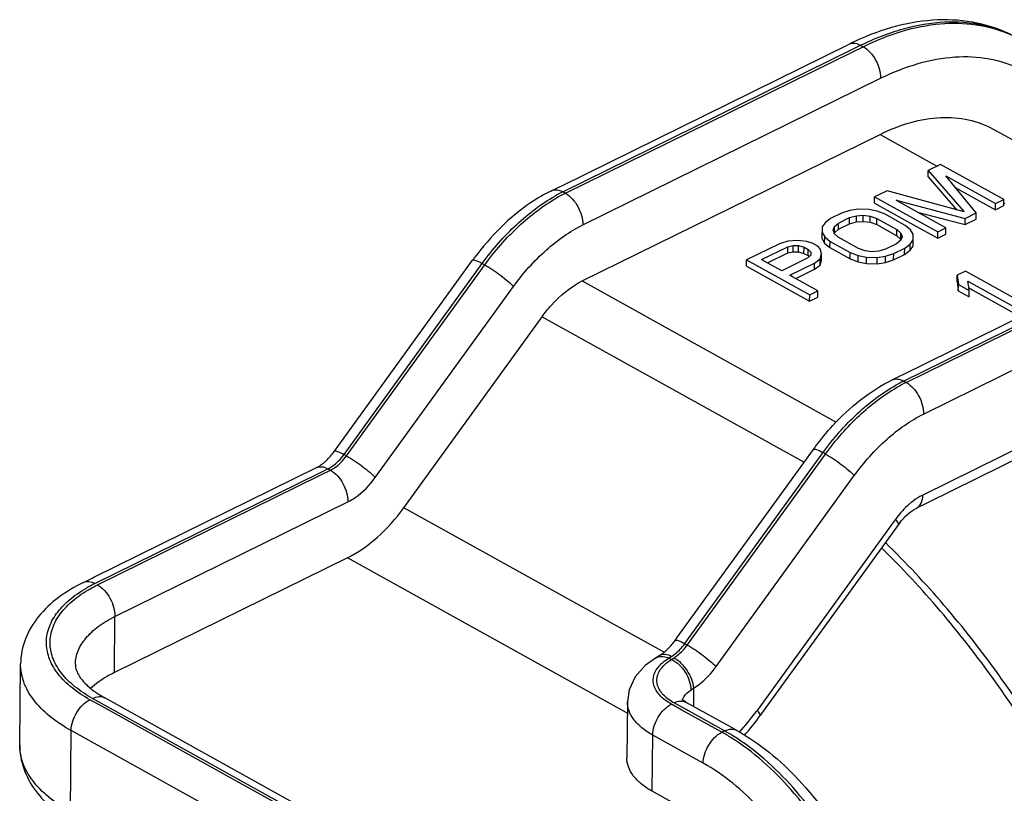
# Model space of a CAD drawing. Header units: millimetres. Extents: x 146 to 697, y 409 to 764.
# Tile 161 of 162: x 651 to 678, y 676 to 697. Entities that reach past the tile are written whole.
import ezdxf

# ---------------------------------------------------------------- set-up
doc = ezdxf.new("R2010")
doc.units = ezdxf.units.MM
doc.header["$LTSCALE"] = 65.395
doc.layers.get('0').update_dxf_attribs({"linetype": 'CONTINUOUS'})
doc.layers.add('SP223_000_00_new_view_4_BL40', color=7, linetype='CONTINUOUS')
doc.layers.add('SP223_017_00_new_view_4_BL39', color=7, linetype='CONTINUOUS')

# ---------------------------------------------------------------- blocks, each defined once
blk = doc.blocks.new('TC-9820353_3D')
at = {"layer": 'SP223_000_00_new_view_4_BL40', "color": 9, "linetype": 'Continuous'}
for points, knots in [([(69.166, 12.186), (69.39, 12.296), (69.826, 12.542), (70.44, 12.984), (71.01, 13.498), (71.72, 14.285), (72.488, 15.449), (73.185, 17.063), (73.663, 18.884), (73.917, 20.881), (73.943, 23.022), (73.741, 25.271), (73.316, 27.588), (72.674, 29.935), (71.826, 32.271), (70.788, 34.556), (69.576, 36.752), (68.212, 38.819), (66.72, 40.723), (65.633, 41.886), (65.073, 42.43)], [0, 0, 0, 0, 0.021786, 0.043746, 0.066047, 0.088844, 0.136396, 0.187287, 0.241986, 0.300634, 0.363095, 0.429018, 0.497878, 0.569023, 0.641713, 0.715147, 0.788497, 0.860939, 0.931682, 1, 1, 1, 1]), ([(68.863, 12.108), (69.089, 12.212), (69.531, 12.448), (70.155, 12.876), (70.735, 13.376), (71.459, 14.147), (72.244, 15.293), (72.961, 16.889), (73.46, 18.698), (73.732, 20.686), (73.775, 22.822), (73.588, 25.069), (73.176, 27.387), (72.545, 29.738), (71.706, 32.08), (70.674, 34.373), (69.467, 36.578), (68.106, 38.655), (66.614, 40.568), (65.528, 41.737), (64.967, 42.284)], [0, 0, 0, 0, 0.021818, 0.043775, 0.066042, 0.088779, 0.136153, 0.18683, 0.241316, 0.299778, 0.362101, 0.427942, 0.496782, 0.567967, 0.640751, 0.714325, 0.787853, 0.860499, 0.931461, 1, 1, 1, 1])]:
    blk.add_open_spline(points, degree=3, knots=knots, dxfattribs=at)
at = {"layer": 'SP223_017_00_new_view_4_BL39', "color": 7, "linetype": 'Continuous'}
for p, q in [((56.215, 52.196), (64.08, 56.069)), ((68.025, 53.744), (70.754, 52.229)), ((56.78, 49.588), (64.927, 53.6)), ((66.246, 52.441), (66.247, 52.611)), ((66.586, 52.778), (66.247, 52.611)), ((66.247, 52.611), (67.226, 51.477)), ((68.313, 51.82), (66.586, 52.778)), ((66.246, 52.441), (67.031, 51.53)), ((66.811, 52.362), (66.728, 52.463)), ((66.728, 52.463), (68.087, 51.709)), ((67.56, 51.449), (66.811, 52.362)), ((55.933, 52.057), (56.174, 52.176)), ((56.174, 52.176), (56.215, 52.196)), ((65.118, 52.055), (64.779, 51.888)), ((67.226, 51.477), (65.118, 52.055)), ((66.986, 52.148), (68.085, 51.538)), ((64.777, 51.718), (64.779, 51.888)), ((64.779, 51.888), (66.505, 50.93)), ((65.443, 51.756), (65.372, 51.796)), ((65.372, 51.796), (67.259, 51.301)), ((66.731, 51.041), (65.443, 51.756)), ((68.087, 51.709), (68.313, 51.82)), ((68.311, 51.65), (68.313, 51.82)), ((64.1, 51.515), (63.875, 51.443)), ((64.324, 51.549), (64.1, 51.515)), ((64.622, 51.541), (64.324, 51.549)), ((64.844, 51.497), (64.622, 51.541)), ((64.777, 51.718), (64.922, 51.637)), ((65.065, 51.414), (64.844, 51.497)), ((64.922, 51.637), (65.126, 51.524)), ((65.126, 51.524), (65.677, 51.218)), ((65.956, 51.472), (66.787, 51.253)), ((68.085, 51.538), (68.087, 51.709)), ((68.085, 51.538), (68.311, 51.65)), ((63.573, 51.295), (63.422, 51.182)), ((63.875, 51.443), (63.573, 51.295)), ((63.794, 51.172), (64.095, 51.321)), ((64.093, 51.15), (64.095, 51.321)), ((64.093, 51.15), (64.281, 51.204)), ((64.095, 51.321), (64.283, 51.375)), ((64.281, 51.204), (64.283, 51.375)), ((64.281, 51.204), (64.467, 51.219)), ((64.283, 51.375), (64.469, 51.389)), ((64.467, 51.219), (64.469, 51.389)), ((64.467, 51.219), (64.653, 51.195)), ((64.469, 51.389), (64.655, 51.365)), ((64.653, 51.195), (64.655, 51.365)), ((64.653, 51.195), (64.838, 51.132)), ((64.655, 51.365), (64.839, 51.302)), ((64.838, 51.132), (64.839, 51.302)), ((64.839, 51.302), (65.39, 50.996)), ((65.616, 51.108), (65.065, 51.414)), ((65.677, 51.218), (65.84, 51.128)), ((66.787, 51.253), (67.257, 51.13)), ((67.257, 51.13), (67.259, 51.301)), ((67.257, 51.13), (67.558, 51.279)), ((67.259, 51.301), (67.56, 51.449)), ((67.558, 51.279), (67.56, 51.449)), ((63.345, 51.067), (63.341, 50.911)), ((63.422, 51.182), (63.345, 51.067)), ((63.641, 50.981), (63.68, 51.078)), ((63.668, 50.904), (63.641, 50.981)), ((63.678, 50.907), (63.679, 50.981)), ((63.679, 50.981), (63.68, 51.078)), ((63.68, 51.078), (63.794, 51.172)), ((63.692, 50.919), (63.792, 51.002)), ((63.792, 51.002), (63.794, 51.172)), ((63.792, 51.002), (64.093, 51.15)), ((64.838, 51.132), (65.389, 50.826)), ((65.389, 50.826), (65.39, 50.996)), ((65.39, 50.996), (65.5, 50.896)), ((65.762, 50.987), (65.616, 51.108)), ((65.834, 50.869), (65.762, 50.987)), ((65.84, 51.128), (66.504, 50.759)), ((66.504, 50.759), (66.505, 50.93)), ((66.505, 50.93), (66.731, 51.041)), ((66.73, 50.871), (66.731, 51.041)), ((62.405, 50.681), (62.18, 50.609)), ((62.666, 50.694), (62.405, 50.681)), ((62.926, 50.668), (62.666, 50.694)), ((63.074, 50.625), (62.926, 50.668)), ((63.339, 50.74), (63.341, 50.911)), ((63.339, 50.74), (63.411, 50.622)), ((63.341, 50.911), (63.413, 50.792)), ((63.411, 50.622), (63.413, 50.792)), ((63.413, 50.792), (63.559, 50.672)), ((63.557, 50.501), (63.559, 50.672)), ((63.559, 50.672), (64.11, 50.366)), ((63.675, 50.883), (63.668, 50.904)), ((63.785, 50.783), (63.675, 50.883)), ((63.678, 50.907), (63.692, 50.919)), ((64.336, 50.477), (63.785, 50.783)), ((65.495, 50.702), (65.381, 50.607)), ((65.389, 50.826), (65.482, 50.741)), ((65.482, 50.741), (65.498, 50.726)), ((65.504, 50.723), (65.495, 50.702)), ((65.498, 50.726), (65.499, 50.798)), ((65.499, 50.798), (65.5, 50.896)), ((65.5, 50.896), (65.534, 50.798)), ((65.534, 50.798), (65.504, 50.723)), ((65.539, 47.02), (73.404, 50.893)), ((65.753, 50.598), (65.83, 50.713)), ((65.829, 50.542), (65.83, 50.713)), ((65.829, 50.542), (65.832, 50.698)), ((65.83, 50.713), (65.834, 50.869)), ((65.832, 50.698), (65.834, 50.869)), ((66.504, 50.759), (66.73, 50.871)), ((62.18, 50.609), (61.276, 50.163)), ((61.686, 50.173), (62.401, 50.525)), ((62.4, 50.355), (62.401, 50.525)), ((62.4, 50.355), (62.549, 50.39)), ((62.401, 50.525), (62.551, 50.56)), ((62.549, 50.39), (62.551, 50.56)), ((62.549, 50.39), (62.698, 50.386)), ((62.551, 50.56), (62.7, 50.557)), ((62.698, 50.386), (62.7, 50.557)), ((62.698, 50.386), (62.846, 50.344)), ((62.7, 50.557), (62.848, 50.514)), ((62.846, 50.344), (62.848, 50.514)), ((62.848, 50.514), (62.958, 50.453)), ((62.957, 50.374), (62.958, 50.453)), ((62.958, 50.453), (63.031, 50.373)), ((63.221, 50.544), (63.074, 50.625)), ((63.293, 50.464), (63.221, 50.544)), ((63.327, 50.327), (63.293, 50.464)), ((63.411, 50.622), (63.557, 50.501)), ((63.557, 50.501), (64.108, 50.195)), ((64.52, 50.414), (64.336, 50.477)), ((64.706, 50.39), (64.52, 50.414)), ((64.892, 50.405), (64.706, 50.39)), ((65.08, 50.459), (64.892, 50.405)), ((65.381, 50.607), (65.08, 50.459)), ((65.3, 50.336), (65.601, 50.485)), ((65.6, 50.314), (65.601, 50.485)), ((65.6, 50.314), (65.751, 50.427)), ((65.601, 50.485), (65.753, 50.598)), ((65.751, 50.427), (65.753, 50.598)), ((65.751, 50.427), (65.829, 50.542)), ((50.044, 44.997), (53.779, 50.156)), ((61.274, 49.993), (61.276, 50.163)), ((61.276, 50.163), (63.003, 49.205)), ((61.757, 50.133), (61.686, 50.173)), ((62.237, 49.867), (61.757, 50.133)), ((61.848, 50.083), (62.4, 50.355)), ((62.952, 50.219), (62.237, 49.867)), ((62.846, 50.344), (62.956, 50.282)), ((63.029, 50.295), (62.952, 50.219)), ((62.956, 50.296), (62.957, 50.374)), ((62.956, 50.282), (62.956, 50.296)), ((62.956, 50.282), (62.986, 50.25)), ((63.031, 50.373), (63.029, 50.295)), ((63.135, 50.078), (63.287, 50.191)), ((63.285, 50.021), (63.287, 50.191)), ((63.285, 50.021), (63.325, 50.156)), ((63.287, 50.191), (63.327, 50.327)), ((63.325, 50.156), (63.327, 50.327)), ((64.108, 50.195), (64.11, 50.366)), ((64.108, 50.195), (64.329, 50.112)), ((64.11, 50.366), (64.331, 50.282)), ((64.329, 50.112), (64.331, 50.282)), ((64.331, 50.282), (64.553, 50.238)), ((64.552, 50.068), (64.553, 50.238)), ((64.553, 50.238), (64.851, 50.231)), ((64.849, 50.06), (64.851, 50.231)), ((64.851, 50.231), (65.075, 50.264)), ((65.073, 50.094), (65.075, 50.264)), ((65.073, 50.094), (65.298, 50.166)), ((65.075, 50.264), (65.3, 50.336)), ((65.298, 50.166), (65.3, 50.336)), ((65.298, 50.166), (65.6, 50.314)), ((61.274, 49.993), (63.001, 49.035)), ((62.457, 49.745), (63.135, 50.078)), ((62.619, 49.655), (63.133, 49.908)), ((63.133, 49.908), (63.135, 50.078)), ((63.133, 49.908), (63.285, 50.021)), ((64.329, 50.112), (64.552, 50.068)), ((64.552, 50.068), (64.849, 50.06)), ((64.849, 50.06), (65.073, 50.094)), ((67.265, 49.857), (67.039, 49.746)), ((68.992, 48.899), (67.265, 49.857)), ((62.528, 49.705), (62.457, 49.745)), ((63.229, 49.316), (62.528, 49.705)), ((67.038, 49.575), (67.039, 49.746)), ((67.039, 49.746), (67.071, 49.492)), ((67.354, 49.415), (67.333, 49.583)), ((67.333, 49.583), (68.766, 48.787)), ((63.003, 49.205), (63.229, 49.316)), ((63.227, 49.146), (63.229, 49.316)), ((67.038, 49.575), (67.069, 49.321)), ((67.069, 49.321), (67.071, 49.492)), ((67.069, 49.321), (67.363, 49.158)), ((67.071, 49.492), (67.364, 49.329)), ((67.364, 49.329), (67.354, 49.415)), ((67.356, 49.399), (67.392, 49.379)), ((67.363, 49.158), (67.364, 49.329)), ((67.392, 49.379), (67.463, 49.339)), ((67.463, 49.339), (68.764, 48.617)), ((63.001, 49.035), (63.003, 49.205)), ((63.001, 49.035), (63.227, 49.146)), ((51.893, 43.383), (55.677, 48.609)), ((73.702, 47.202), (66.205, 43.511)), ((65.257, 46.881), (65.499, 47)), ((65.499, 47), (65.539, 47.02)), ((49.995, 44.93), (50.044, 44.997)), ((59.369, 39.822), (63.103, 44.98)), ((43.411, 41.481), (49.503, 44.481)), ((66.205, 43.511), (65.923, 43.371)), ((65.431, 42.923), (61.686, 37.751)), ((50.35, 42.013), (43.976, 38.874)), ((43.129, 41.343), (43.37, 41.461)), ((43.37, 41.461), (43.411, 41.481)), ((59.32, 39.754), (59.369, 39.822)), ((58.902, 39.347), (58.902, 39.347)), ((41.386, 36.901), (41.409, 39.116)), ((58.78, 39.272), (58.78, 39.273)), ((52.401, 33.359), (43.711, 38.183)), ((58.014, 38.079), (57.999, 36.545)), ((58.014, 38.078), (58.014, 38.079)), ((60.717, 37.454), (59.624, 38.06)), ((61.686, 37.751), (61.647, 37.697)), ((60.757, 37.432), (60.717, 37.454)), ((61.006, 37.294), (60.757, 37.432)), ((60.072, 34.863), (58.691, 35.629))]:
    blk.add_line(p, q, dxfattribs=at)
at = {"layer": 'SP223_017_00_new_view_4_BL39', "color": 9, "linetype": 'Continuous'}
for p, q in [((56.248, 52.026), (64.154, 55.919)), ((56.318, 51.987), (64.183, 55.86)), ((64.154, 55.919), (64.395, 56.037)), ((64.183, 55.86), (64.465, 55.999)), ((64.395, 56.037), (64.465, 55.999)), ((56.795, 51.122), (64.942, 55.134)), ((64.927, 53.6), (66.356, 52.807)), ((66.356, 52.807), (66.491, 52.732)), ((56.248, 52.026), (56.318, 51.987)), ((68.312, 51.721), (68.342, 51.704)), ((65.573, 46.85), (73.478, 50.743)), ((65.642, 46.812), (73.507, 50.685)), ((50.26, 44.842), (53.994, 50)), ((50.329, 44.803), (54.112, 50.029)), ((53.994, 50), (54.043, 50.068)), ((54.043, 50.068), (54.112, 50.029)), ((66.119, 45.947), (74.266, 49.959)), ((56.78, 49.588), (63.73, 45.73)), ((51.115, 44.212), (54.898, 49.438)), ((55.677, 48.609), (62.849, 44.629)), ((73.593, 47.422), (66.097, 43.731)), ((65.642, 46.812), (65.573, 46.85)), ((50.26, 44.842), (50.329, 44.803)), ((59.584, 39.666), (63.318, 44.824)), ((59.653, 39.628), (63.436, 44.854)), ((63.318, 44.824), (63.367, 44.892)), ((63.436, 44.854), (63.367, 44.892)), ((43.444, 41.311), (49.577, 44.331)), ((43.513, 41.273), (49.606, 44.273)), ((49.577, 44.331), (49.819, 44.45)), ((49.606, 44.273), (49.888, 44.412)), ((49.819, 44.45), (49.888, 44.412)), ((60.439, 39.037), (64.223, 44.263)), ((43.991, 40.408), (50.365, 43.547)), ((58.964, 39.459), (51.893, 43.383)), ((65.308, 43.012), (61.564, 37.839)), ((65.347, 43.065), (65.308, 43.012)), ((57.878, 37.834), (50.35, 42.013)), ((43.976, 38.874), (43.991, 40.408)), ((59.584, 39.666), (59.653, 39.628)), ((59.016, 39.43), (58.964, 39.459)), ((59.219, 39.232), (59.149, 39.271)), ((59.823, 38.445), (59.818, 37.953)), ((43.594, 37.971), (43.305, 38.132)), ((43.626, 38.029), (43.377, 38.167)), ((46.484, 36.443), (43.626, 38.029)), ((59.507, 37.849), (59.218, 38.009)), ((59.539, 37.907), (59.291, 38.045)), ((52.284, 33.148), (43.594, 37.971)), ((58.011, 37.76), (57.878, 37.834)), ((60.6, 37.242), (59.507, 37.849)), ((60.672, 37.278), (59.539, 37.907)), ((42.771, 35.07), (42.793, 37.286)), ((51.772, 32.302), (42.793, 37.286)), ((60.672, 37.278), (60.6, 37.242)), ((58.691, 35.629), (58.706, 37.163)), ((60.087, 36.397), (58.706, 37.163)), ((52.356, 33.183), (46.484, 36.443))]:
    blk.add_line(p, q, dxfattribs=at)
at = {"layer": 'SP223_017_00_new_view_4_BL39', "color": 7, "linetype": 'Continuous'}
for points in [[(58.902, 39.347), (58.889, 39.34), (58.78, 39.273)], [(58.78, 39.272), (58.503, 39.071), (58.226, 38.756), (58.062, 38.402), (58.014, 38.078)]]:
    blk.add_lwpolyline(points, dxfattribs=at)
for centre, radius, start, end in [((67.425, 49.28), 7.568, 114.0195, 116.2254), ((67.336, 49.476), 7.353, 113.6053, 114.0109), ((59.772, 45.817), 7.399, 143.3002, 144.0965), ((69.096, 40.641), 7.399, 143.3001, 144.0965), ((48.914, 45.568), 1.238, 306.6412, 308.4218), ((48.86, 45.637), 1.326, 308.4131, 309.51), ((67.001, 41.786), 1.939, 142.4216, 144.0976), ((58.173, 40.476), 1.345, 309.4342, 309.8984), ((58.132, 40.525), 1.409, 309.9099, 311.7442), ((44.883, 40.375), 2.484, 234.4892, 235.4017), ((55.796, 41.927), 7.22, 318.5716, 324.1338)]:
    blk.add_arc(centre, radius, start, end, dxfattribs=at)
at = {"layer": 'SP223_017_00_new_view_4_BL39', "color": 9, "linetype": 'Continuous'}
for centre, radius, start, end in [((64.189, 55.848), 0.247, 108.0046, 116.2424), ((58.211, 48.044), 4.439, 116.2411, 119.3696), ((58.294, 47.978), 4.47, 116.2489, 119.841), ((67.535, 42.869), 4.439, 116.2411, 119.3696), ((67.619, 42.803), 4.47, 116.2489, 119.841), ((45.216, 37.706), 4.017, 116.1779, 119.9302), ((59.805, 38.058), 0.291, 164.5253, 166.1011), ((56.277, 41.663), 6.525, 317.2929, 323.6293), ((56.127, 41.775), 6.712, 323.6109, 324.0964), ((57.859, 32.31), 5.642, 57.9256, 60.9429), ((57.949, 32.375), 5.608, 58.313, 60.9486)]:
    blk.add_arc(centre, radius, start, end, dxfattribs=at)
at = {"layer": 'SP223_017_00_new_view_4_BL39', "color": 7, "linetype": 'Continuous'}
for points, knots in [([(68.686, 56.237), (68.381, 56.406), (67.712, 56.664), (66.626, 56.776), (65.495, 56.627), (64.757, 56.373), (64.392, 56.214)], [0, 0, 0, 0, 0.235485, 0.477078, 0.730441, 1, 1, 1, 1]), ([(64.927, 53.6), (65.197, 53.734), (65.738, 53.947), (66.564, 54.092), (67.342, 54.037), (67.814, 53.861), (68.025, 53.744)], [0, 0, 0, 0, 0.281319, 0.538092, 0.77477, 1, 1, 1, 1]), ([(55.933, 52.057), (55.737, 51.96), (54.934, 51.487), (54.264, 50.808), (53.84, 50.238)], [0, 0, 0, 0, 0.235509, 1, 1, 1, 1]), ([(55.677, 48.609), (55.755, 48.717), (56.064, 49.101), (56.455, 49.429), (56.78, 49.588)], [0, 0, 0, 0, 0.268555, 1, 1, 1, 1]), ([(63.164, 45.063), (63.311, 45.26), (63.901, 45.976), (64.644, 46.58), (65.257, 46.881)], [0, 0, 0, 0, 0.264376, 1, 1, 1, 1]), ([(49.703, 44.614), (49.729, 44.635), (49.837, 44.73), (49.931, 44.84), (49.995, 44.93)], [0, 0, 0, 0, 0.23171, 1, 1, 1, 1]), ([(49.503, 44.481), (49.515, 44.487), (49.567, 44.515), (49.617, 44.547), (49.653, 44.574)], [0, 0, 0, 0, 0.22375, 1, 1, 1, 1]), ([(50.35, 42.013), (50.644, 42.158), (51.217, 42.565), (51.68, 43.088), (51.893, 43.383)], [0, 0, 0, 0, 0.474149, 1, 1, 1, 1]), ([(65.465, 42.969), (65.534, 43.059), (65.674, 43.211), (65.842, 43.332), (65.923, 43.371)], [0, 0, 0, 0, 0.560218, 1, 1, 1, 1]), ([(43.129, 41.343), (42.888, 41.224), (42.441, 40.958), (41.883, 40.44), (41.506, 39.818), (41.411, 39.348), (41.409, 39.116)], [0, 0, 0, 0, 0.27274, 0.525467, 0.765341, 1, 1, 1, 1]), ([(59.069, 39.474), (59.091, 39.494), (59.182, 39.58), (59.263, 39.676), (59.32, 39.754)], [0, 0, 0, 0, 0.235702, 1, 1, 1, 1]), ([(58.902, 39.347), (58.912, 39.353), (58.955, 39.381), (58.996, 39.412), (59.027, 39.438)], [0, 0, 0, 0, 0.233585, 1, 1, 1, 1]), ([(42.909, 39.101), (42.907, 38.989), (42.987, 38.79), (43.19, 38.55), (43.347, 38.419), (43.44, 38.353)], [0, 0, 0, 0, 0.356542, 0.637531, 1, 1, 1, 1]), ([(43.976, 38.874), (43.912, 38.843), (43.681, 38.72), (43.463, 38.567), (43.324, 38.435)], [0, 0, 0, 0, 0.268663, 1, 1, 1, 1]), ([(43.472, 38.33), (43.491, 38.317), (43.568, 38.265), (43.649, 38.217), (43.711, 38.183)], [0, 0, 0, 0, 0.239352, 1, 1, 1, 1]), ([(59.624, 38.06), (59.609, 38.069), (59.565, 38.095), (59.524, 38.125), (59.501, 38.149)], [0, 0, 0, 0, 0.348524, 1, 1, 1, 1]), ([(61.006, 37.294), (61.637, 36.943), (62.823, 35.952), (64.179, 34.038), (65.089, 31.837), (65.33, 30.265), (65.322, 29.508)], [0, 0, 0, 0, 0.233958, 0.491947, 0.754529, 1, 1, 1, 1]), ([(41.386, 36.901), (41.384, 36.679), (41.462, 36.228), (41.797, 35.62), (42.303, 35.104), (42.715, 34.831), (42.937, 34.707)], [0, 0, 0, 0, 0.235986, 0.476678, 0.729035, 1, 1, 1, 1]), ([(58.691, 35.629), (58.587, 35.687), (58.399, 35.811), (58.173, 36.035), (58.03, 36.282), (57.998, 36.46), (57.999, 36.545)], [0, 0, 0, 0, 0.297317, 0.558615, 0.788671, 1, 1, 1, 1])]:
    blk.add_open_spline(points, degree=3, knots=knots, dxfattribs=at)
at = {"layer": 'SP223_017_00_new_view_4_BL39', "color": 9, "linetype": 'Continuous'}
for points, knots in [([(64.395, 56.037), (64.771, 56.222), (65.519, 56.518), (66.662, 56.719), (67.739, 56.642), (68.393, 56.399), (68.686, 56.237)], [0, 0, 0, 0, 0.281336, 0.538083, 0.774773, 1, 1, 1, 1]), ([(64.465, 55.999), (64.809, 56.169), (65.496, 56.446), (66.545, 56.659), (67.542, 56.642), (68.163, 56.471), (68.447, 56.349)], [0, 0, 0, 0, 0.27959, 0.536744, 0.774729, 1, 1, 1, 1]), ([(64.113, 56.082), (64.134, 56.089), (64.23, 56.107), (64.33, 56.074), (64.395, 56.037)], [0, 0, 0, 0, 0.226151, 1, 1, 1, 1]), ([(64.465, 55.999), (64.61, 55.918), (64.839, 55.644), (64.944, 55.307), (64.942, 55.134)], [0, 0, 0, 0, 0.489974, 1, 1, 1, 1]), ([(64.942, 55.134), (65.273, 55.297), (65.935, 55.562), (66.944, 55.753), (67.901, 55.712), (68.772, 55.433), (69.522, 54.921), (70.122, 54.201), (70.557, 53.301), (70.724, 52.631), (70.781, 52.278)], [0, 0, 0, 0, 0.141967, 0.272042, 0.392176, 0.506141, 0.619088, 0.736425, 0.86252, 1, 1, 1, 1]), ([(55.933, 52.057), (55.978, 52.079), (56.092, 52.095), (56.197, 52.054), (56.248, 52.026)], [0, 0, 0, 0, 0.458533, 1, 1, 1, 1]), ([(54.043, 50.068), (54.322, 50.452), (54.922, 51.144), (55.655, 51.699), (56.034, 51.913)], [0, 0, 0, 0, 0.52222, 1, 1, 1, 1]), ([(54.112, 50.029), (54.387, 50.408), (54.978, 51.091), (55.698, 51.642), (56.07, 51.856)], [0, 0, 0, 0, 0.521687, 1, 1, 1, 1]), ([(56.318, 51.987), (56.463, 51.907), (56.692, 51.632), (56.797, 51.295), (56.795, 51.122)], [0, 0, 0, 0, 0.489974, 1, 1, 1, 1]), ([(54.898, 49.438), (55.161, 49.801), (55.729, 50.444), (56.433, 50.944), (56.795, 51.122)], [0, 0, 0, 0, 0.52585, 1, 1, 1, 1]), ([(53.779, 50.156), (53.785, 50.164), (53.819, 50.167), (53.906, 50.139), (53.985, 50.1), (54.043, 50.068)], [0, 0, 0, 0, 0.103851, 0.302812, 1, 1, 1, 1]), ([(54.112, 50.029), (54.263, 49.946), (54.477, 49.8), (54.735, 49.595), (54.851, 49.489), (54.898, 49.438)], [0, 0, 0, 0, 0.523297, 0.787233, 1, 1, 1, 1]), ([(65.257, 46.881), (65.302, 46.904), (65.417, 46.919), (65.521, 46.879), (65.573, 46.85)], [0, 0, 0, 0, 0.458533, 1, 1, 1, 1]), ([(63.367, 44.892), (63.646, 45.277), (64.247, 45.968), (64.979, 46.524), (65.358, 46.737)], [0, 0, 0, 0, 0.52222, 1, 1, 1, 1]), ([(63.436, 44.854), (63.711, 45.233), (64.302, 45.915), (65.022, 46.467), (65.394, 46.68)], [0, 0, 0, 0, 0.521687, 1, 1, 1, 1]), ([(65.642, 46.812), (65.787, 46.731), (66.016, 46.457), (66.121, 46.12), (66.119, 45.947)], [0, 0, 0, 0, 0.489974, 1, 1, 1, 1]), ([(64.223, 44.263), (64.485, 44.626), (65.053, 45.269), (65.757, 45.768), (66.119, 45.947)], [0, 0, 0, 0, 0.52585, 1, 1, 1, 1]), ([(49.819, 44.45), (49.859, 44.47), (50.03, 44.572), (50.17, 44.718), (50.26, 44.842)], [0, 0, 0, 0, 0.23003, 1, 1, 1, 1]), ([(49.888, 44.412), (49.928, 44.432), (50.099, 44.533), (50.239, 44.68), (50.329, 44.803)], [0, 0, 0, 0, 0.23003, 1, 1, 1, 1]), ([(49.995, 44.93), (50.001, 44.938), (50.035, 44.941), (50.123, 44.913), (50.202, 44.874), (50.26, 44.842)], [0, 0, 0, 0, 0.103851, 0.302812, 1, 1, 1, 1]), ([(50.329, 44.803), (50.479, 44.72), (50.694, 44.574), (50.951, 44.369), (51.067, 44.263), (51.115, 44.212)], [0, 0, 0, 0, 0.523297, 0.787233, 1, 1, 1, 1]), ([(63.103, 44.98), (63.109, 44.988), (63.143, 44.991), (63.231, 44.963), (63.309, 44.924), (63.367, 44.892)], [0, 0, 0, 0, 0.103851, 0.302812, 1, 1, 1, 1]), ([(63.436, 44.854), (63.587, 44.77), (63.802, 44.624), (64.059, 44.42), (64.175, 44.314), (64.223, 44.263)], [0, 0, 0, 0, 0.523297, 0.787233, 1, 1, 1, 1]), ([(49.503, 44.481), (49.548, 44.503), (49.663, 44.519), (49.767, 44.479), (49.819, 44.45)], [0, 0, 0, 0, 0.458533, 1, 1, 1, 1]), ([(49.888, 44.412), (50.033, 44.331), (50.262, 44.057), (50.367, 43.72), (50.365, 43.547)], [0, 0, 0, 0, 0.489974, 1, 1, 1, 1]), ([(50.365, 43.547), (50.434, 43.581), (50.724, 43.753), (50.963, 44.003), (51.115, 44.212)], [0, 0, 0, 0, 0.230024, 1, 1, 1, 1]), ([(66.097, 43.731), (66.07, 43.718), (65.961, 43.66), (65.858, 43.589), (65.785, 43.53)], [0, 0, 0, 0, 0.239618, 1, 1, 1, 1]), ([(65.923, 43.371), (65.978, 43.399), (66.076, 43.513), (66.096, 43.654), (66.097, 43.731)], [0, 0, 0, 0, 0.445812, 1, 1, 1, 1]), ([(65.785, 43.53), (65.745, 43.498), (65.583, 43.359), (65.442, 43.196), (65.347, 43.065)], [0, 0, 0, 0, 0.240609, 1, 1, 1, 1]), ([(65.431, 42.923), (65.441, 42.937), (65.407, 43.001), (65.374, 43.037), (65.347, 43.065)], [0, 0, 0, 0, 0.309853, 1, 1, 1, 1]), ([(43.129, 41.343), (43.174, 41.365), (43.288, 41.38), (43.393, 41.34), (43.444, 41.311)], [0, 0, 0, 0, 0.458533, 1, 1, 1, 1]), ([(43.248, 41.129), (43.269, 41.142), (43.356, 41.192), (43.445, 41.239), (43.513, 41.273)], [0, 0, 0, 0, 0.245139, 1, 1, 1, 1]), ([(43.513, 41.273), (43.659, 41.192), (43.888, 40.918), (43.993, 40.581), (43.991, 40.408)], [0, 0, 0, 0, 0.489974, 1, 1, 1, 1]), ([(43.305, 38.132), (43.131, 38.228), (42.815, 38.435), (42.433, 38.808), (42.185, 39.219), (42.089, 39.656), (42.157, 40.095), (42.38, 40.508), (42.741, 40.884), (43.044, 41.091), (43.212, 41.187)], [0, 0, 0, 0, 0.149925, 0.282211, 0.398946, 0.505875, 0.611719, 0.725607, 0.854023, 1, 1, 1, 1]), ([(43.377, 38.167), (43.209, 38.261), (42.903, 38.461), (42.531, 38.821), (42.288, 39.218), (42.19, 39.64), (42.249, 40.064), (42.458, 40.466), (42.799, 40.832), (43.087, 41.034), (43.248, 41.129)], [0, 0, 0, 0, 0.150338, 0.283161, 0.400468, 0.507831, 0.613757, 0.727287, 0.854969, 1, 1, 1, 1]), ([(42.909, 39.101), (42.91, 39.225), (42.966, 39.487), (43.192, 39.842), (43.543, 40.16), (43.832, 40.329), (43.991, 40.408)], [0, 0, 0, 0, 0.209074, 0.438221, 0.700415, 1, 1, 1, 1]), ([(59.222, 39.318), (59.255, 39.339), (59.393, 39.436), (59.509, 39.562), (59.584, 39.666)], [0, 0, 0, 0, 0.234872, 1, 1, 1, 1]), ([(59.291, 39.28), (59.324, 39.301), (59.462, 39.398), (59.578, 39.523), (59.653, 39.628)], [0, 0, 0, 0, 0.234872, 1, 1, 1, 1]), ([(59.32, 39.754), (59.325, 39.762), (59.36, 39.765), (59.447, 39.737), (59.526, 39.698), (59.584, 39.666)], [0, 0, 0, 0, 0.103851, 0.302812, 1, 1, 1, 1]), ([(59.653, 39.628), (59.803, 39.544), (60.018, 39.398), (60.275, 39.194), (60.391, 39.088), (60.439, 39.037)], [0, 0, 0, 0, 0.523297, 0.787233, 1, 1, 1, 1]), ([(58.902, 39.347), (58.943, 39.373), (59.062, 39.392), (59.167, 39.348), (59.222, 39.318)], [0, 0, 0, 0, 0.441783, 1, 1, 1, 1]), ([(42.793, 37.286), (42.585, 37.401), (42.209, 37.648), (41.757, 38.097), (41.472, 38.591), (41.407, 38.947), (41.409, 39.116)], [0, 0, 0, 0, 0.297346, 0.558609, 0.788666, 1, 1, 1, 1]), ([(59.218, 38.009), (59.101, 38.075), (58.898, 38.217), (58.735, 38.476), (58.713, 38.687), (58.755, 38.897), (58.857, 39.033), (58.937, 39.11)], [0, 0, 0, 0, 0.296125, 0.535686, 0.644749, 0.75467, 1, 1, 1, 1]), ([(58.78, 39.273), (58.816, 39.295), (58.873, 39.314), (58.93, 39.317), (58.945, 39.318)], [0, 0, 0, 0, 0.739536, 1, 1, 1, 1]), ([(58.937, 39.11), (58.952, 39.125), (59.018, 39.184), (59.092, 39.236), (59.149, 39.271)], [0, 0, 0, 0, 0.237273, 1, 1, 1, 1]), ([(58.945, 39.318), (58.962, 39.318), (59.032, 39.314), (59.101, 39.293), (59.149, 39.271)], [0, 0, 0, 0, 0.235539, 1, 1, 1, 1]), ([(58.995, 39.054), (59.01, 39.07), (59.079, 39.137), (59.157, 39.194), (59.219, 39.232)], [0, 0, 0, 0, 0.235242, 1, 1, 1, 1]), ([(59.149, 39.271), (59.155, 39.275), (59.179, 39.291), (59.203, 39.307), (59.222, 39.318)], [0, 0, 0, 0, 0.235108, 1, 1, 1, 1]), ([(59.219, 39.232), (59.224, 39.236), (59.248, 39.253), (59.272, 39.268), (59.291, 39.28)], [0, 0, 0, 0, 0.234531, 1, 1, 1, 1]), ([(59.219, 39.232), (59.374, 39.163), (59.631, 38.908), (59.75, 38.568), (59.749, 38.396)], [0, 0, 0, 0, 0.497738, 1, 1, 1, 1]), ([(59.291, 39.28), (59.36, 39.241), (59.494, 39.133), (59.703, 38.867), (59.809, 38.615), (59.823, 38.446)], [0, 0, 0, 0, 0.23449, 0.498391, 1, 1, 1, 1]), ([(59.291, 38.045), (59.182, 38.105), (58.996, 38.235), (58.842, 38.47), (58.813, 38.663), (58.842, 38.854), (58.926, 38.982), (58.995, 39.054)], [0, 0, 0, 0, 0.297771, 0.540026, 0.649769, 0.75928, 1, 1, 1, 1]), ([(59.823, 38.445), (59.88, 38.481), (60.114, 38.646), (60.311, 38.86), (60.439, 39.037)], [0, 0, 0, 0, 0.23487, 1, 1, 1, 1]), ([(59.524, 38.136), (59.531, 38.16), (59.577, 38.268), (59.671, 38.348), (59.749, 38.396)], [0, 0, 0, 0, 0.219749, 1, 1, 1, 1]), ([(59.749, 38.396), (59.755, 38.4), (59.78, 38.416), (59.804, 38.432), (59.823, 38.445)], [0, 0, 0, 0, 0.236078, 1, 1, 1, 1]), ([(42.793, 37.286), (42.795, 37.458), (42.911, 37.794), (43.155, 38.058), (43.305, 38.132)], [0, 0, 0, 0, 0.50747, 1, 1, 1, 1]), ([(43.377, 38.167), (43.433, 38.194), (43.545, 38.231), (43.665, 38.208), (43.711, 38.183)], [0, 0, 0, 0, 0.539275, 1, 1, 1, 1]), ([(58.706, 37.163), (58.602, 37.221), (58.414, 37.344), (58.189, 37.569), (58.046, 37.815), (58.013, 37.993), (58.014, 38.078)], [0, 0, 0, 0, 0.297298, 0.55859, 0.788666, 1, 1, 1, 1]), ([(58.706, 37.163), (58.708, 37.336), (58.824, 37.672), (59.068, 37.935), (59.218, 38.009)], [0, 0, 0, 0, 0.507471, 1, 1, 1, 1]), ([(59.291, 38.045), (59.346, 38.072), (59.459, 38.109), (59.578, 38.086), (59.624, 38.06)], [0, 0, 0, 0, 0.539275, 1, 1, 1, 1]), ([(61.647, 37.697), (61.657, 37.711), (61.623, 37.775), (61.59, 37.811), (61.564, 37.839)], [0, 0, 0, 0, 0.309853, 1, 1, 1, 1]), ([(60.087, 36.397), (60.089, 36.569), (60.205, 36.905), (60.449, 37.168), (60.6, 37.242)], [0, 0, 0, 0, 0.50747, 1, 1, 1, 1]), ([(60.672, 37.278), (60.727, 37.305), (60.84, 37.342), (60.959, 37.319), (61.006, 37.294)], [0, 0, 0, 0, 0.539275, 1, 1, 1, 1]), ([(65.033, 29.211), (65.041, 29.959), (64.807, 31.521), (63.928, 33.727), (62.613, 35.672), (61.466, 36.709), (60.855, 37.091)], [0, 0, 0, 0, 0.242848, 0.505975, 0.765859, 1, 1, 1, 1]), ([(65.106, 29.247), (65.113, 29.998), (64.877, 31.568), (63.99, 33.784), (62.665, 35.733), (61.509, 36.768), (60.895, 37.148)], [0, 0, 0, 0, 0.24308, 0.506444, 0.766308, 1, 1, 1, 1]), ([(42.771, 35.07), (42.562, 35.186), (42.187, 35.432), (41.735, 35.881), (41.45, 36.375), (41.385, 36.732), (41.386, 36.901)], [0, 0, 0, 0, 0.297346, 0.558609, 0.788666, 1, 1, 1, 1]), ([(64.044, 29.23), (64.051, 29.924), (63.825, 31.373), (62.986, 33.404), (61.742, 35.167), (60.659, 36.079), (60.087, 36.397)], [0, 0, 0, 0, 0.2447, 0.509685, 0.769386, 1, 1, 1, 1])]:
    blk.add_open_spline(points, degree=3, knots=knots, dxfattribs=at)

msp = doc.modelspace()

# ---------------------------------------------------------------- block references
msp.add_blockref('TC-9820353_3D', (610, 640))

doc.saveas('drawing.dxf')
